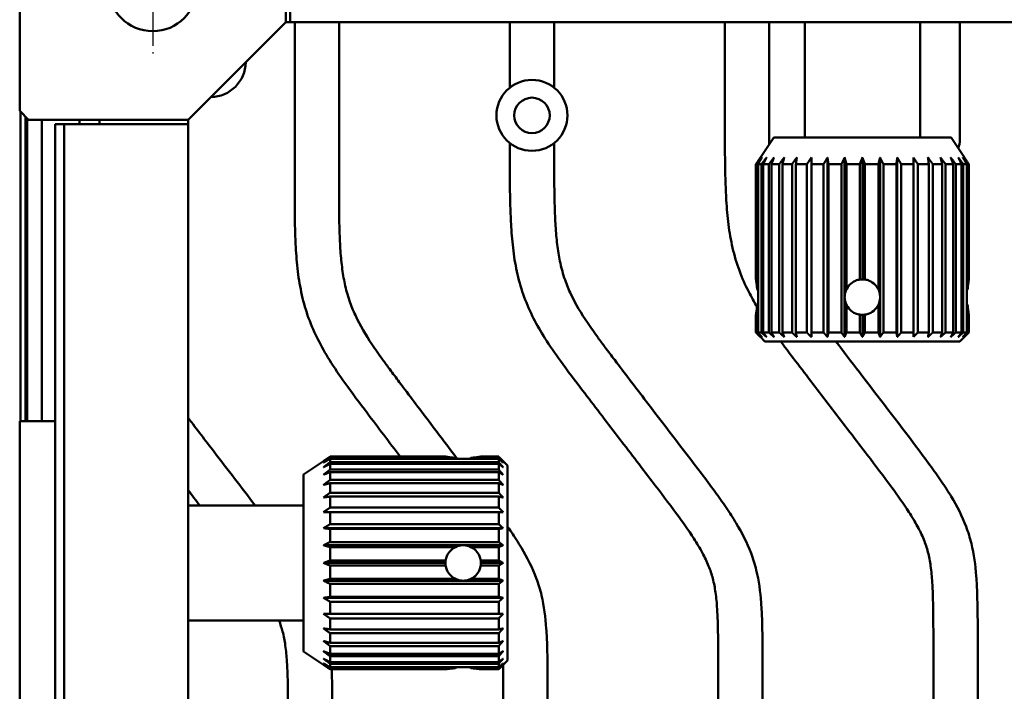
# Model space of a CAD drawing. Header units: millimetres. Extents: x 0 to 2239, y -60 to 841.
# Tile 24 of 165: x 145 to 256, y 595 to 671. Entities that reach past the tile are written whole.
import ezdxf

# ---------------------------------------------------------------- set-up
doc = ezdxf.new("R2010")
doc.units = ezdxf.units.MM
doc.linetypes.add('CHAIN', pattern=[0.3543, 0.2362, -0.0295, 0.0591, -0.0295])
doc.layers.add('Mittelpunktmarkierung (ISO)', color=7, linetype='Continuous', lineweight=25)
doc.layers.add('Sichtbar (ISO)', color=7, linetype='Continuous', lineweight=50)

msp = doc.modelspace()

# ---------------------------------------------------------------- linework, layer by layer
at = {"layer": 'Mittelpunktmarkierung (ISO)', "linetype": 'CHAIN', "ltscale": 23.990969}
msp.add_line((160.287, 681.971), (160.287, 666.971), dxfattribs=at)
at = {"layer": 'Sichtbar (ISO)'}
for p, q in [((145.287, 660.471), (145.287, 688.471)), ((175.287, 670.471), (175.287, 688.471)), ((175.787, 670.471), (175.787, 684.471)), ((175.287, 670.471), (164.287, 659.471)), ((175.787, 670.471), (175.287, 670.471)), ((614.787, 670.471), (175.787, 670.471)), ((176.287, 670.471), (176.287, 652.239)), ((181.287, 652.239), (181.287, 670.471)), ((200.537, 670.471), (200.537, 663.093)), ((205.537, 663.093), (205.537, 670.471)), ((224.787, 670.471), (224.787, 657.415)), ((229.787, 657.415), (229.787, 670.471)), ((233.787, 657.471), (233.787, 670.471)), ((246.787, 657.471), (246.787, 670.471)), ((251.287, 657.239), (251.287, 670.471)), ((146.287, 659.471), (145.287, 660.471)), ((145.362, 625.471), (145.362, 660.396)), ((145.934, 659.823), (145.934, 625.471)), ((146.119, 659.639), (146.119, 625.471)), ((146.287, 659.471), (164.287, 659.471)), ((147.787, 625.471), (147.787, 659.471)), ((152.037, 659.471), (152.037, 658.971)), ((154.287, 658.971), (154.287, 659.471)), ((164.287, 659.471), (164.287, 658.971)), ((149.287, 658.971), (149.287, 469.971)), ((150.287, 658.971), (149.287, 658.971)), ((150.287, 658.971), (150.287, 469.971)), ((150.287, 658.971), (164.287, 658.971)), ((164.287, 469.971), (164.287, 658.971)), ((230.287, 657.471), (228.787, 655.22)), ((230.287, 657.471), (250.287, 657.471)), ((250.287, 657.471), (251.787, 655.22)), ((200.537, 656.848), (200.537, 654.427)), ((205.537, 654.427), (205.537, 656.848)), ((228.787, 655.221), (228.787, 655.22)), ((236.354, 634.971), (236.354, 655.221)), ((238.29, 639.581), (238.29, 655.221)), ((240.287, 641.471), (240.287, 655.221)), ((242.284, 639.581), (242.284, 655.221)), ((244.22, 634.971), (244.22, 655.221)), ((228.291, 654.471), (228.423, 654.471)), ((228.291, 654.471), (228.291, 641.45)), ((228.423, 640.341), (228.423, 654.471)), ((228.523, 654.471), (228.916, 654.471)), ((228.523, 654.471), (228.523, 635.471)), ((228.916, 635.471), (228.916, 654.471)), ((229.112, 654.471), (229.754, 654.471)), ((229.112, 654.471), (229.112, 635.471)), ((229.754, 635.471), (229.754, 654.471)), ((230.041, 654.471), (230.913, 654.471)), ((230.041, 654.471), (230.041, 635.471)), ((230.913, 635.471), (230.913, 654.471)), ((231.281, 654.471), (232.356, 654.471)), ((231.281, 654.471), (231.281, 635.471)), ((232.356, 635.471), (232.356, 654.471)), ((232.795, 654.471), (234.04, 654.471)), ((232.795, 654.471), (232.795, 635.471)), ((234.04, 635.471), (234.04, 654.471)), ((234.537, 654.471), (235.915, 654.471)), ((234.537, 654.471), (234.537, 635.471)), ((235.915, 635.471), (235.915, 654.471)), ((236.453, 654.471), (237.922, 654.471)), ((236.453, 654.471), (236.453, 635.471)), ((237.922, 635.471), (237.922, 654.471)), ((238.486, 654.471), (240, 654.471)), ((238.486, 654.471), (238.486, 640.341)), ((240, 641.45), (240, 654.471)), ((240.574, 654.471), (242.088, 654.471)), ((240.574, 654.471), (240.574, 641.45)), ((242.088, 640.341), (242.088, 654.471)), ((242.653, 654.471), (244.121, 654.471)), ((242.653, 654.471), (242.653, 635.471)), ((244.121, 635.471), (244.121, 654.471)), ((244.66, 654.471), (246.037, 654.471)), ((244.66, 654.471), (244.66, 635.471)), ((246.037, 635.471), (246.037, 654.471)), ((246.534, 654.471), (247.779, 654.471)), ((246.534, 654.471), (246.534, 635.471)), ((247.779, 635.471), (247.779, 654.471)), ((248.218, 654.471), (249.293, 654.471)), ((248.218, 654.471), (248.218, 635.471)), ((249.293, 635.471), (249.293, 654.471)), ((249.661, 654.471), (250.533, 654.471)), ((249.661, 654.471), (249.661, 635.471)), ((250.533, 635.471), (250.533, 654.471)), ((250.82, 654.471), (251.462, 654.471)), ((250.82, 654.471), (250.82, 635.471)), ((251.462, 635.471), (251.462, 654.471)), ((251.658, 654.471), (252.052, 654.471)), ((251.658, 654.471), (251.658, 635.471)), ((252.052, 635.471), (252.052, 654.471)), ((252.151, 654.471), (252.284, 654.471)), ((252.151, 654.471), (252.151, 640.341)), ((252.284, 641.45), (252.284, 654.471)), ((238.29, 634.971), (238.29, 639.36)), ((242.284, 634.971), (242.284, 639.36)), ((252.052, 640.261), (252.052, 638.68)), ((228.423, 635.471), (228.423, 638.601)), ((238.486, 638.601), (238.486, 635.471)), ((242.088, 635.471), (242.088, 638.601)), ((252.151, 638.601), (252.151, 635.471)), ((228.291, 637.491), (228.291, 635.471)), ((240, 635.471), (240, 637.491)), ((240.287, 634.971), (240.287, 637.471)), ((240.574, 637.491), (240.574, 635.471)), ((252.284, 635.471), (252.284, 637.491)), ((228.423, 635.471), (228.291, 635.471)), ((228.916, 635.471), (228.523, 635.471)), ((229.287, 634.471), (228.787, 634.971)), ((229.754, 635.471), (229.112, 635.471)), ((230.913, 635.471), (230.041, 635.471)), ((232.356, 635.471), (231.281, 635.471)), ((234.04, 635.471), (232.795, 635.471)), ((235.915, 635.471), (234.537, 635.471)), ((237.922, 635.471), (236.453, 635.471)), ((240, 635.471), (238.486, 635.471)), ((242.088, 635.471), (240.574, 635.471)), ((244.121, 635.471), (242.653, 635.471)), ((246.037, 635.471), (244.66, 635.471)), ((247.779, 635.471), (246.534, 635.471)), ((249.293, 635.471), (248.218, 635.471)), ((250.533, 635.471), (249.661, 635.471)), ((251.462, 635.471), (250.82, 635.471)), ((251.287, 634.471), (251.787, 634.971)), ((252.052, 635.471), (251.658, 635.471)), ((252.284, 635.471), (252.151, 635.471)), ((251.287, 634.471), (229.287, 634.471)), ((145.287, 625.471), (149.287, 625.471)), ((145.287, 621.471), (145.287, 625.471)), ((145.287, 597.471), (145.287, 621.471)), ((177.287, 619.471), (179.537, 620.971)), ((193.308, 621.467), (180.287, 621.467)), ((180.287, 621.335), (180.287, 621.467)), ((180.287, 621.335), (194.417, 621.335)), ((199.287, 621.235), (180.287, 621.235)), ((180.287, 620.842), (180.287, 621.235)), ((180.287, 620.842), (199.287, 620.842)), ((180.287, 620.003), (180.287, 620.646)), ((199.287, 620.646), (180.287, 620.646)), ((194.496, 621.235), (196.078, 621.235)), ((196.157, 621.335), (199.287, 621.335)), ((199.287, 621.467), (197.266, 621.467)), ((199.287, 621.467), (199.287, 621.335)), ((199.287, 621.235), (199.287, 620.842)), ((199.287, 620.646), (199.287, 620.003)), ((200.287, 620.471), (199.787, 620.971)), ((177.287, 599.471), (177.287, 619.471)), ((180.287, 620.003), (199.287, 620.003)), ((180.287, 618.845), (180.287, 619.717)), ((199.287, 619.717), (180.287, 619.717)), ((199.287, 619.717), (199.287, 618.845)), ((200.287, 620.471), (200.287, 598.471)), ((180.287, 618.845), (199.287, 618.845)), ((180.287, 617.401), (180.287, 618.476)), ((199.287, 618.476), (180.287, 618.476)), ((199.287, 618.476), (199.287, 617.401)), ((180.287, 617.401), (199.287, 617.401)), ((180.287, 615.717), (180.287, 616.962)), ((199.287, 616.962), (180.287, 616.962)), ((199.287, 616.962), (199.287, 615.717)), ((177.287, 615.971), (164.287, 615.971)), ((180.287, 615.717), (199.287, 615.717)), ((180.287, 613.843), (180.287, 615.221)), ((199.287, 615.221), (180.287, 615.221)), ((199.287, 615.221), (199.287, 613.843)), ((180.287, 613.843), (199.287, 613.843)), ((199.787, 613.404), (179.537, 613.404)), ((180.287, 611.836), (180.287, 613.304)), ((199.287, 613.304), (180.287, 613.304)), ((199.287, 613.304), (199.287, 611.836)), ((180.287, 611.836), (199.287, 611.836)), ((195.177, 611.468), (179.537, 611.468)), ((180.287, 609.757), (180.287, 611.271)), ((194.417, 611.271), (180.287, 611.271)), ((199.787, 611.468), (195.397, 611.468)), ((199.287, 611.271), (196.157, 611.271)), ((199.287, 611.271), (199.287, 609.757)), ((193.287, 609.471), (179.537, 609.471)), ((180.287, 609.757), (193.308, 609.757)), ((197.266, 609.757), (199.287, 609.757)), ((199.787, 609.471), (197.287, 609.471)), ((180.287, 607.67), (180.287, 609.184)), ((193.308, 609.184), (180.287, 609.184)), ((199.287, 609.184), (197.266, 609.184)), ((199.287, 609.184), (199.287, 607.67)), ((195.177, 607.474), (179.537, 607.474)), ((180.287, 607.67), (194.417, 607.67)), ((199.787, 607.474), (195.397, 607.474)), ((196.157, 607.67), (199.287, 607.67)), ((180.287, 605.637), (180.287, 607.105)), ((199.287, 607.105), (180.287, 607.105)), ((199.287, 607.105), (199.287, 605.637)), ((199.787, 605.537), (179.537, 605.537)), ((180.287, 605.637), (199.287, 605.637)), ((180.287, 603.721), (180.287, 605.098)), ((199.287, 605.098), (180.287, 605.098)), ((199.287, 605.098), (199.287, 603.721)), ((177.287, 602.971), (164.287, 602.971)), ((180.287, 603.721), (199.287, 603.721)), ((180.287, 601.979), (180.287, 603.224)), ((199.287, 603.224), (180.287, 603.224)), ((199.287, 603.224), (199.287, 601.979)), ((180.287, 601.979), (199.287, 601.979)), ((248.287, 601.984), (248.287, 528.158)), ((253.287, 528.158), (253.287, 601.984)), ((180.287, 600.465), (180.287, 601.54)), ((199.287, 601.54), (180.287, 601.54)), ((199.287, 601.54), (199.287, 600.465)), ((177.287, 599.471), (179.537, 597.971)), ((180.287, 600.465), (199.287, 600.465)), ((180.287, 599.225), (180.287, 600.096)), ((199.287, 600.096), (180.287, 600.096)), ((199.287, 600.096), (199.287, 599.225)), ((180.287, 599.225), (199.287, 599.225)), ((180.287, 598.296), (180.287, 598.938)), ((199.287, 598.938), (180.287, 598.938)), ((180.287, 598.296), (199.287, 598.296)), ((199.287, 598.938), (199.287, 598.296)), ((200.287, 598.471), (199.787, 597.971)), ((224.037, 598.996), (224.037, 531.146)), ((229.037, 531.146), (229.037, 598.996)), ((145.287, 593.471), (145.287, 597.471)), ((179.537, 597.971), (179.537, 597.971)), ((180.287, 597.706), (180.287, 598.099)), ((199.287, 598.099), (180.287, 598.099)), ((180.287, 597.706), (199.287, 597.706)), ((180.287, 597.474), (180.287, 597.606)), ((194.417, 597.606), (180.287, 597.606)), ((180.287, 597.474), (193.308, 597.474)), ((199.287, 597.606), (196.157, 597.606)), ((197.266, 597.474), (199.287, 597.474)), ((199.287, 598.099), (199.287, 597.706)), ((199.287, 597.606), (199.287, 597.474)), ((199.787, 596.008), (199.787, 534.134)), ((204.787, 534.134), (204.787, 596.008))]:
    msp.add_line(p, q, dxfattribs=at)
for centre, radius in [((160.287, 674.471), 5), ((203.037, 659.971), 4), ((203.037, 659.971), 2)]:
    msp.add_circle(centre, radius, dxfattribs=at)
for centre, radius, start, end in [((166.777, 666.031), 4, 271.01166, 358.98834), ((248.787, 657.239), 2.5, 337.09776, 0)]:
    msp.add_arc(centre, radius, start, end, dxfattribs=at)
for centre, major_axis, ratio, start_param, end_param in [((240.287, 639.471), (-2, 0), 0.9999945, 4.712389, 4.8562333), ((240.287, 639.471), (0, 2), 0.9999945, 6.139341, 6.2831853), ((223.475, 639.471), (5.495, 0), 0.3639707, 0.4064238, 0.4500607), ((223.475, 639.471), (-5.495, 0), 0.3639698, 3.5480218, 3.5916534), ((240.287, 639.471), (-2, 0), 0.9999962, 6.2279881, 6.3383825), ((240.287, 639.471), (0, 2), 0.9999913, 1.1207356, 1.5155991), ((240.287, 639.471), (0, 2), 0.9999913, 1.6259935, 2.0208571), ((240.287, 639.471), (-2, 0), 0.9999913, 3.1967898, 3.5916534), ((240.287, 639.471), (-2, 0), 0.9999913, 2.6915319, 3.0863955), ((240.287, 639.471), (0, 2), 0.9999962, 4.6571918, 4.7675862), ((257.099, 639.471), (5.495, 0), 0.3639707, 2.6915367, 2.7351757), ((257.099, 639.471), (-5.495, 0), 0.3639698, 5.8331246, 5.876763), ((223.475, 639.471), (5.495, 0), 0.3639707, 5.8331246, 5.8767615), ((257.099, 639.471), (-5.495, 0), 0.3639698, 0.4064223, 0.4500607), ((257.099, 639.471), (5.495, 0), 0.3639707, 3.5480096, 3.5916502), ((240.287, 639.471), (-2, 0), 0.9999945, 1.426952, 1.5707963), ((240.287, 639.471), (0, 2), 0.9999945, 3.1415927, 3.285437), ((195.287, 626.282), (0, 5.495), 0.3639707, 2.6915367, 2.7351757), ((195.287, 626.282), (0, -5.495), 0.3639698, 5.8331246, 5.876763), ((195.287, 626.282), (0, -5.495), 0.3639698, 0.4064223, 0.4500607), ((195.287, 626.282), (0, 5.495), 0.3639707, 3.5480096, 3.5916502), ((195.287, 609.471), (0, -2), 0.9999913, 3.1967898, 3.5916534), ((195.287, 609.471), (-2, 0), 0.9999962, 4.6571918, 4.7675862), ((195.287, 609.471), (0, -2), 0.9999913, 2.6915319, 3.0863955), ((195.287, 609.471), (-2, 0), 0.9999945, 6.139341, 6.2831853), ((195.287, 609.471), (0, -2), 0.9999945, 4.712389, 4.8562333), ((195.287, 609.471), (-2, 0), 0.9999945, 3.1415927, 3.285437), ((195.287, 609.471), (0, -2), 0.9999945, 1.426952, 1.5707963), ((195.287, 609.471), (-2, 0), 0.9999913, 1.1207356, 1.5155991), ((195.287, 609.471), (0, -2), 0.9999962, 6.2279881, 6.3383825), ((195.287, 609.471), (-2, 0), 0.9999913, 1.6259935, 2.0208571), ((195.287, 592.659), (0, 5.495), 0.3639707, 0.4064238, 0.4500607), ((195.287, 592.659), (0, -5.495), 0.3639698, 3.5480218, 3.5916534), ((195.287, 592.659), (0, 5.495), 0.3639707, 5.8331246, 5.8767615)]:
    msp.add_ellipse(centre, major_axis=major_axis, ratio=ratio, start_param=start_param, end_param=end_param, dxfattribs=at)
for points, knots in [([(228.406, 638.388), (228.077, 638.934), (227.338, 640.254), (226.358, 642.453), (225.605, 645.012), (225.153, 647.678), (224.934, 650.264), (224.809, 653.516), (224.787, 655.859), (224.787, 657.415)], [0.68406633, 0.68406633, 0.68406633, 0.68406633, 0.71475576, 0.75686986, 0.79990096, 0.84305468, 0.88707708, 0.92495401, 1, 1, 1, 1]), ([(224.037, 598.996), (224.031, 599.887), (224.023, 601.189), (223.983, 602.96), (223.916, 604.455), (223.769, 606.066), (223.466, 607.686), (222.971, 609.181), (222.237, 610.69), (221.05, 612.655), (219.131, 615.334), (216.216, 619.165), (212.661, 623.808), (209.203, 628.331), (206.437, 631.975), (204.561, 634.669), (203.177, 637.066), (202.108, 639.465), (201.355, 642.024), (200.903, 644.69), (200.684, 647.276), (200.559, 650.528), (200.537, 652.87), (200.537, 654.427)], [0, 0, 0, 0, 0.0429756, 0.0627808, 0.0854317, 0.1151469, 0.1407264, 0.1647683, 0.190854, 0.2214431, 0.275248, 0.3494912, 0.4532903, 0.556737, 0.6236731, 0.6735552, 0.7147558, 0.7568699, 0.799901, 0.8430547, 0.8870771, 0.924954, 1, 1, 1, 1]), ([(205.537, 654.427), (205.545, 653.165), (205.557, 651.122), (205.638, 648.365), (205.781, 646.21), (206.031, 644.229), (206.372, 642.641), (206.829, 641.17), (207.654, 639.171), (208.963, 637.014), (210.34, 635.076), (211.375, 633.679), (213.108, 631.388), (216.727, 626.646), (220.518, 621.718), (223.598, 617.622), (224.919, 615.764), (226.386, 613.504), (227.598, 611.167), (228.534, 608.127), (228.87, 605.551), (229.018, 602.315), (229.037, 600.315), (229.037, 598.996)], [0, 0, 0, 0, 0.0608257, 0.0985275, 0.1329671, 0.1649618, 0.1947283, 0.2111858, 0.2391865, 0.2987194, 0.3323121, 0.3537806, 0.3823973, 0.4706436, 0.6409893, 0.6818033, 0.7173771, 0.750735, 0.8116004, 0.8437163, 0.9035957, 0.9364005, 1, 1, 1, 1]), ([(188.186, 621.467), (186.944, 623.108), (184.853, 625.872), (182.142, 629.481), (180.258, 632.218), (178.87, 634.652), (177.799, 637.086), (177.05, 639.68), (176.607, 642.381), (176.399, 644.999), (176.287, 648.293), (176.287, 650.663), (176.287, 652.239)], [0.45883525, 0.45883525, 0.45883525, 0.45883525, 0.55673706, 0.62367314, 0.6735552, 0.71475577, 0.75686988, 0.79990097, 0.8430547, 0.8870771, 0.92495402, 1, 1, 1, 1]), ([(181.287, 652.239), (181.289, 650.962), (181.291, 648.893), (181.358, 646.103), (181.492, 643.92), (181.734, 641.914), (182.071, 640.304), (182.526, 638.813), (183.351, 636.785), (184.664, 634.596), (186.048, 632.626), (187.089, 631.207), (188.831, 628.879), (191.371, 625.515), (193.556, 622.637), (194.617, 621.235)], [0, 0, 0, 0, 0.06082574, 0.09852746, 0.13296707, 0.16496184, 0.19472835, 0.21118575, 0.2391865, 0.29871939, 0.33231212, 0.35378058, 0.38239728, 0.47064356, 0.55427713, 0.55427713, 0.55427713, 0.55427713]), ([(228.291, 641.45), (228.295, 641.426), (228.302, 641.382), (228.327, 641.216), (228.35, 641.062), (228.389, 640.733), (228.408, 640.546), (228.423, 640.341)], [0.33012936, 0.33012936, 0.33012936, 0.33012936, 0.37744358, 0.37744358, 0.45293149, 0.45293149, 0.51765703, 0.51765703, 0.51765703, 0.51765703]), ([(228.423, 640.341), (228.408, 640.546), (228.389, 640.733), (228.35, 641.062), (228.327, 641.216), (228.302, 641.382), (228.295, 641.426), (228.291, 641.45)], [0.08627056, 0.08627056, 0.08627056, 0.08627056, 0.15097985, 0.15097985, 0.22646776, 0.22646776, 0.27378196, 0.27378196, 0.27378196, 0.27378196]), ([(238.287, 639.471), (238.287, 639.723), (238.338, 639.991), (238.542, 640.484), (238.696, 640.708), (239.05, 641.062), (239.274, 641.216), (239.675, 641.382), (239.838, 641.426), (240, 641.449)], [-0.60547484, -0.60547484, -0.60547484, -0.60547484, -0.52978519, -0.52978519, -0.45409555, -0.45409555, -0.37841648, -0.37841648, -0.33092844, -0.33092844, -0.33092844, -0.33092844]), ([(238.486, 640.341), (238.586, 640.546), (238.721, 640.733), (239.05, 641.062), (239.275, 641.216), (239.675, 641.382), (239.838, 641.426), (240, 641.45)], [0.69016564, 0.69016564, 0.69016564, 0.69016564, 0.75489119, 0.75489119, 0.8303791, 0.8303791, 0.8776933, 0.8776933, 0.8776933, 0.8776933]), ([(240.574, 641.45), (240.736, 641.426), (240.899, 641.382), (241.299, 641.216), (241.524, 641.062), (241.853, 640.733), (241.988, 640.546), (242.088, 640.341)], [0.9340407, 0.9340407, 0.9340407, 0.9340407, 0.98135491, 0.98135491, 1.05684282, 1.05684282, 1.12156837, 1.12156837, 1.12156837, 1.12156837]), ([(252.284, 641.45), (252.28, 641.426), (252.272, 641.382), (252.247, 641.216), (252.225, 641.062), (252.185, 640.733), (252.166, 640.546), (252.151, 640.341)], [0.9340407, 0.9340407, 0.9340407, 0.9340407, 0.98135491, 0.98135491, 1.05684282, 1.05684282, 1.12156837, 1.12156837, 1.12156837, 1.12156837]), ([(252.151, 640.341), (252.166, 640.546), (252.185, 640.733), (252.225, 641.062), (252.247, 641.216), (252.272, 641.382), (252.28, 641.426), (252.284, 641.45)], [0.69016564, 0.69016564, 0.69016564, 0.69016564, 0.75489119, 0.75489119, 0.8303791, 0.8303791, 0.8776933, 0.8776933, 0.8776933, 0.8776933]), ([(240, 637.492), (239.838, 637.515), (239.675, 637.559), (239.274, 637.726), (239.05, 637.879), (238.696, 638.233), (238.542, 638.458), (238.338, 638.95), (238.287, 639.218), (238.287, 639.471)], [0.33092843, 0.33092843, 0.33092843, 0.33092843, 0.37841648, 0.37841648, 0.45409555, 0.45409555, 0.52978519, 0.52978519, 0.60547484, 0.60547484, 0.60547484, 0.60547484]), ([(228.423, 638.601), (228.408, 638.395), (228.389, 638.208), (228.35, 637.879), (228.327, 637.725), (228.302, 637.559), (228.295, 637.515), (228.291, 637.491)], [0.69016564, 0.69016564, 0.69016564, 0.69016564, 0.75489119, 0.75489119, 0.8303791, 0.8303791, 0.8776933, 0.8776933, 0.8776933, 0.8776933]), ([(228.291, 637.491), (228.295, 637.515), (228.302, 637.559), (228.327, 637.725), (228.35, 637.879), (228.389, 638.208), (228.408, 638.395), (228.423, 638.6)], [0.9340407, 0.9340407, 0.9340407, 0.9340407, 0.98135491, 0.98135491, 1.05684282, 1.05684282, 1.12155213, 1.12155213, 1.12155213, 1.12155213]), ([(240, 637.491), (239.838, 637.515), (239.675, 637.559), (239.275, 637.725), (239.05, 637.879), (238.721, 638.208), (238.586, 638.395), (238.486, 638.601)], [0.33012937, 0.33012937, 0.33012937, 0.33012937, 0.37744358, 0.37744358, 0.45293149, 0.45293149, 0.51765703, 0.51765703, 0.51765703, 0.51765703]), ([(242.088, 638.601), (241.988, 638.395), (241.853, 638.208), (241.524, 637.879), (241.299, 637.725), (240.899, 637.559), (240.736, 637.515), (240.574, 637.491)], [0.0862543, 0.0862543, 0.0862543, 0.0862543, 0.15097985, 0.15097985, 0.22646776, 0.22646776, 0.27378197, 0.27378197, 0.27378197, 0.27378197]), ([(252.284, 637.491), (252.28, 637.515), (252.272, 637.559), (252.247, 637.725), (252.225, 637.879), (252.185, 638.208), (252.166, 638.395), (252.151, 638.601)], [0.33012936, 0.33012936, 0.33012936, 0.33012936, 0.37744358, 0.37744358, 0.45293149, 0.45293149, 0.51765703, 0.51765703, 0.51765703, 0.51765703]), ([(252.151, 638.601), (252.166, 638.395), (252.185, 638.208), (252.225, 637.879), (252.247, 637.725), (252.272, 637.559), (252.28, 637.515), (252.284, 637.491)], [0.0862543, 0.0862543, 0.0862543, 0.0862543, 0.15097985, 0.15097985, 0.22646776, 0.22646776, 0.27378196, 0.27378196, 0.27378196, 0.27378196]), ([(248.287, 601.984), (248.281, 602.875), (248.273, 604.177), (248.233, 605.948), (248.166, 607.443), (248.019, 609.054), (247.716, 610.674), (247.221, 612.169), (246.487, 613.678), (245.3, 615.643), (243.381, 618.322), (240.466, 622.153), (236.911, 626.796), (233.652, 631.059), (231.709, 633.616), (231.079, 634.471)], [0, 0, 0, 0, 0.04297559, 0.06278076, 0.0854317, 0.11514694, 0.14072638, 0.16476834, 0.190854, 0.22144305, 0.27524796, 0.3494912, 0.45329026, 0.55673705, 0.60789692, 0.60789692, 0.60789692, 0.60789692]), ([(237.29, 634.471), (238.172, 633.309), (241.205, 629.338), (244.768, 624.706), (247.848, 620.61), (249.169, 618.752), (250.636, 616.492), (251.848, 614.155), (252.784, 611.115), (253.12, 608.539), (253.268, 605.303), (253.287, 603.303), (253.287, 601.984)], [0.40040188, 0.40040188, 0.40040188, 0.40040188, 0.47064356, 0.64098929, 0.68180329, 0.71737714, 0.75073498, 0.81160036, 0.84371626, 0.90359571, 0.93640046, 1, 1, 1, 1]), ([(164.287, 625.839), (165.253, 624.566), (166.223, 623.296), (167.194, 622.027), (168.739, 620.008), (170.288, 617.993), (171.828, 615.971)], [0.25679746, 0.25679746, 0.25679746, 0.25679746, 0.35225133, 0.35225133, 0.35225133, 0.50409907, 0.50409907, 0.50409907, 0.50409907]), ([(193.308, 621.467), (193.332, 621.463), (193.376, 621.456), (193.542, 621.43), (193.696, 621.408), (194.025, 621.369), (194.212, 621.35), (194.417, 621.335)], [0.9340407, 0.9340407, 0.9340407, 0.9340407, 0.98135491, 0.98135491, 1.05684282, 1.05684282, 1.12156837, 1.12156837, 1.12156837, 1.12156837]), ([(194.417, 621.335), (194.212, 621.35), (194.025, 621.369), (193.696, 621.408), (193.542, 621.43), (193.376, 621.456), (193.332, 621.463), (193.308, 621.467)], [0.69016564, 0.69016564, 0.69016564, 0.69016564, 0.75489119, 0.75489119, 0.8303791, 0.8303791, 0.8776933, 0.8776933, 0.8776933, 0.8776933]), ([(197.266, 621.467), (197.242, 621.463), (197.199, 621.456), (197.032, 621.43), (196.879, 621.408), (196.549, 621.369), (196.363, 621.35), (196.157, 621.335)], [0.33012936, 0.33012936, 0.33012936, 0.33012936, 0.37744358, 0.37744358, 0.45293149, 0.45293149, 0.51765703, 0.51765703, 0.51765703, 0.51765703]), ([(196.157, 621.335), (196.363, 621.35), (196.549, 621.369), (196.879, 621.408), (197.032, 621.43), (197.199, 621.456), (197.242, 621.463), (197.266, 621.467)], [0.0862543, 0.0862543, 0.0862543, 0.0862543, 0.15097985, 0.15097985, 0.22646776, 0.22646776, 0.27378196, 0.27378196, 0.27378196, 0.27378196]), ([(200.287, 613.589), (200.432, 613.379), (200.971, 612.588), (202.179, 610.707), (203.393, 608.335), (204.326, 605.253), (204.651, 602.644), (204.787, 599.367), (204.787, 597.343), (204.787, 596.008)], [0.7052253, 0.7052253, 0.7052253, 0.7052253, 0.71737714, 0.75073498, 0.81160036, 0.84371626, 0.90359571, 0.93640046, 1, 1, 1, 1]), ([(193.308, 609.757), (193.332, 609.919), (193.376, 610.082), (193.542, 610.483), (193.696, 610.707), (194.025, 611.037), (194.212, 611.172), (194.417, 611.271)], [0.9340407, 0.9340407, 0.9340407, 0.9340407, 0.98135491, 0.98135491, 1.05684282, 1.05684282, 1.12156837, 1.12156837, 1.12156837, 1.12156837]), ([(196.157, 611.271), (196.363, 611.172), (196.549, 611.037), (196.879, 610.707), (197.032, 610.483), (197.199, 610.082), (197.242, 609.919), (197.266, 609.757)], [0.0862543, 0.0862543, 0.0862543, 0.0862543, 0.15097985, 0.15097985, 0.22646776, 0.22646776, 0.27378197, 0.27378197, 0.27378197, 0.27378197]), ([(195.287, 607.471), (195.035, 607.471), (194.766, 607.521), (194.274, 607.726), (194.05, 607.879), (193.696, 608.233), (193.542, 608.457), (193.376, 608.858), (193.332, 609.021), (193.308, 609.184)], [-0.60547484, -0.60547484, -0.60547484, -0.60547484, -0.52978519, -0.52978519, -0.45409555, -0.45409555, -0.37841648, -0.37841648, -0.33092844, -0.33092844, -0.33092844, -0.33092844]), ([(194.417, 607.67), (194.212, 607.77), (194.025, 607.904), (193.696, 608.234), (193.542, 608.458), (193.376, 608.859), (193.332, 609.022), (193.308, 609.184)], [0.69016564, 0.69016564, 0.69016564, 0.69016564, 0.75489119, 0.75489119, 0.8303791, 0.8303791, 0.8776933, 0.8776933, 0.8776933, 0.8776933]), ([(197.266, 609.184), (197.242, 609.021), (197.198, 608.858), (197.032, 608.457), (196.878, 608.233), (196.524, 607.879), (196.3, 607.726), (195.808, 607.521), (195.539, 607.471), (195.287, 607.471)], [0.33092843, 0.33092843, 0.33092843, 0.33092843, 0.37841648, 0.37841648, 0.45409555, 0.45409555, 0.52978519, 0.52978519, 0.60547484, 0.60547484, 0.60547484, 0.60547484]), ([(197.266, 609.184), (197.242, 609.022), (197.199, 608.859), (197.032, 608.458), (196.879, 608.234), (196.549, 607.904), (196.363, 607.77), (196.157, 607.67)], [0.33012937, 0.33012937, 0.33012937, 0.33012937, 0.37744358, 0.37744358, 0.45293149, 0.45293149, 0.51765703, 0.51765703, 0.51765703, 0.51765703]), ([(175.534, 593.471), (175.529, 594.211), (175.523, 594.952), (175.51, 595.693), (175.503, 596.104), (175.494, 596.514), (175.48, 596.925), (175.465, 597.394), (175.444, 597.864), (175.413, 598.332), (175.374, 598.947), (175.317, 599.562), (175.23, 600.172), (175.156, 600.697), (175.058, 601.219), (174.924, 601.733), (174.815, 602.152), (174.682, 602.566), (174.526, 602.971)], [0, 0, 0, 0, 0.03598512, 0.03598512, 0.03598512, 0.05593495, 0.05593495, 0.05593495, 0.07875134, 0.07875134, 0.07875134, 0.10868364, 0.10868364, 0.10868364, 0.13444992, 0.13444992, 0.13444992, 0.15550246, 0.15550246, 0.15550246, 0.15550246]), ([(180.462, 597.474), (180.469, 597.308), (180.475, 597.142), (180.481, 596.976), (180.52, 595.808), (180.534, 594.639), (180.537, 593.471)], [0.920148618, 0.920148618, 0.920148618, 0.920148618, 0.930091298, 0.930091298, 0.930091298, 1, 1, 1, 1]), ([(193.308, 597.474), (193.332, 597.478), (193.376, 597.485), (193.542, 597.511), (193.696, 597.533), (194.025, 597.572), (194.212, 597.591), (194.417, 597.606)], [0.33012936, 0.33012936, 0.33012936, 0.33012936, 0.37744358, 0.37744358, 0.45293149, 0.45293149, 0.51765703, 0.51765703, 0.51765703, 0.51765703]), ([(194.417, 597.606), (194.212, 597.591), (194.025, 597.572), (193.696, 597.533), (193.542, 597.511), (193.376, 597.485), (193.332, 597.478), (193.308, 597.474)], [0.08627056, 0.08627056, 0.08627056, 0.08627056, 0.15097985, 0.15097985, 0.22646776, 0.22646776, 0.27378196, 0.27378196, 0.27378196, 0.27378196]), ([(197.266, 597.474), (197.242, 597.478), (197.199, 597.485), (197.032, 597.511), (196.879, 597.533), (196.549, 597.572), (196.363, 597.591), (196.157, 597.606)], [0.9340407, 0.9340407, 0.9340407, 0.9340407, 0.98135491, 0.98135491, 1.05684282, 1.05684282, 1.12155213, 1.12155213, 1.12155213, 1.12155213]), ([(196.157, 597.606), (196.363, 597.591), (196.549, 597.572), (196.879, 597.533), (197.032, 597.511), (197.199, 597.485), (197.242, 597.478), (197.266, 597.474)], [0.69016564, 0.69016564, 0.69016564, 0.69016564, 0.75489119, 0.75489119, 0.8303791, 0.8303791, 0.8776933, 0.8776933, 0.8776933, 0.8776933])]:
    msp.add_open_spline(points, degree=3, knots=knots, dxfattribs=at)
for points in [[(229.787, 657.415), (229.789, 657.186), (229.79, 656.956), (229.792, 656.727)], [(165.586, 615.971), (165.153, 616.537), (164.72, 617.103), (164.287, 617.668)], [(199.787, 596.008), (199.786, 596.66), (199.785, 597.312), (199.781, 597.964)]]:
    msp.add_open_spline(points, degree=3, dxfattribs=at)
for points, weights in [([(228.291, 654.471), (228.544, 654.856), (228.787, 655.22)], [1.04722962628, 1.04519407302, 1.04254159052]), ([(228.962, 655.221), (228.698, 654.856), (228.423, 654.471)], [1.04628301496, 1.04931796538, 1.05173519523]), ([(228.523, 654.471), (228.747, 654.856), (228.962, 655.221)], [1.06179072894, 1.05851459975, 1.05462033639]), ([(229.481, 655.221), (229.204, 654.856), (228.916, 654.471)], [1.05462033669, 1.05851460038, 1.06179072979]), ([(229.112, 654.471), (229.3, 654.856), (229.481, 655.221)], [1.0617907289, 1.05851459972, 1.05462033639]), ([(230.328, 655.221), (230.047, 654.856), (229.754, 654.471)], [1.05462033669, 1.05851460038, 1.06179072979]), ([(230.041, 654.471), (230.187, 654.856), (230.328, 655.221)], [1.0617907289, 1.05851459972, 1.05462033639]), ([(231.478, 655.221), (231.201, 654.856), (230.913, 654.471)], [1.05462033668, 1.05851460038, 1.06179072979]), ([(231.281, 654.471), (231.382, 654.856), (231.478, 655.221)], [1.0617907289, 1.05851459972, 1.05462033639]), ([(232.895, 655.221), (232.631, 654.856), (232.356, 654.471)], [1.05462033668, 1.05851460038, 1.06179072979]), ([(232.795, 654.471), (232.846, 654.856), (232.895, 655.221)], [1.0617907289, 1.05851459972, 1.05462033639]), ([(234.537, 655.221), (234.294, 654.856), (234.04, 654.471)], [1.05462033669, 1.05851460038, 1.06179072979]), ([(234.537, 654.471), (234.537, 654.856), (234.537, 655.221)], [1.0617907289, 1.05851459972, 1.05462033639]), ([(236.354, 655.221), (236.139, 654.856), (235.915, 654.471)], [1.05462033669, 1.05851460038, 1.06179072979]), ([(236.453, 654.471), (236.403, 654.856), (236.354, 655.221)], [1.0617907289, 1.05851459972, 1.05462033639]), ([(238.29, 655.221), (238.11, 654.856), (237.922, 654.471)], [1.05462033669, 1.05851460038, 1.06179072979]), ([(238.486, 654.471), (238.386, 654.856), (238.29, 655.221)], [1.05173597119, 1.04931867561, 1.04628365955]), ([(240.287, 655.221), (240.147, 654.856), (240, 654.471)], [1.04254090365, 1.04519381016, 1.04722962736]), ([(240.574, 654.471), (240.427, 654.856), (240.287, 655.221)], [1.04722962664, 1.04519380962, 1.04254090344]), ([(242.284, 655.221), (242.188, 654.856), (242.088, 654.471)], [1.04628365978, 1.04931867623, 1.05173597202]), ([(242.653, 654.471), (242.464, 654.856), (242.284, 655.221)], [1.0617907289, 1.05851459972, 1.05462033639]), ([(244.22, 655.221), (244.172, 654.856), (244.121, 654.471)], [1.05462033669, 1.05851460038, 1.06179072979]), ([(244.66, 654.471), (244.435, 654.856), (244.22, 655.221)], [1.0617907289, 1.05851459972, 1.05462033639]), ([(246.037, 655.221), (246.037, 654.856), (246.037, 654.471)], [1.05462033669, 1.05851460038, 1.06179072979]), ([(246.534, 654.471), (246.28, 654.856), (246.037, 655.221)], [1.0617907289, 1.05851459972, 1.05462033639]), ([(247.679, 655.221), (247.728, 654.856), (247.779, 654.471)], [1.05462033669, 1.05851460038, 1.06179072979]), ([(248.218, 654.471), (247.943, 654.856), (247.679, 655.221)], [1.0617907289, 1.05851459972, 1.05462033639]), ([(249.097, 655.221), (249.193, 654.856), (249.293, 654.471)], [1.05462033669, 1.05851460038, 1.06179072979]), ([(249.661, 654.471), (249.373, 654.856), (249.097, 655.221)], [1.0617907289, 1.05851459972, 1.05462033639]), ([(250.246, 655.221), (250.387, 654.856), (250.533, 654.471)], [1.05462033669, 1.05851460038, 1.06179072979]), ([(250.82, 654.471), (250.527, 654.856), (250.246, 655.221)], [1.0617907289, 1.05851459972, 1.05462033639]), ([(251.094, 655.221), (251.274, 654.856), (251.462, 654.471)], [1.05462033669, 1.05851460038, 1.06179072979]), ([(251.658, 654.471), (251.37, 654.856), (251.094, 655.221)], [1.0617907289, 1.05851459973, 1.05462033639]), ([(252.151, 654.471), (251.876, 654.856), (251.612, 655.221)], [1.05173519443, 1.04931796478, 1.04628301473]), ([(251.612, 655.221), (251.827, 654.856), (252.052, 654.471)], [1.05462033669, 1.05851460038, 1.06179072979]), ([(251.787, 655.221), (252.03, 654.856), (252.284, 654.471)], [1.04254089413, 1.04519380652, 1.04722962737]), ([(228.787, 634.971), (228.544, 635.214), (228.291, 635.471)], [1.01237779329, 1.01319210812, 1.01340354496]), ([(228.423, 635.471), (228.698, 635.214), (228.962, 634.971)], [1.02021547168, 1.01922126, 1.01762181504]), ([(228.962, 634.971), (228.747, 635.214), (228.523, 635.471)], [1.04577024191, 1.05170630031, 1.05704636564]), ([(228.787, 634.971), (228.787, 634.971), (228.787, 634.971)], [1.01237779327, 1.01237768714, 1.01237758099]), ([(228.916, 635.471), (229.204, 635.214), (229.481, 634.971)], [1.05704636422, 1.05170629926, 1.04577024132]), ([(229.481, 634.971), (229.3, 635.214), (229.112, 635.471)], [1.04577024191, 1.05170630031, 1.05704636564]), ([(229.754, 635.471), (230.047, 635.214), (230.328, 634.971)], [1.05704636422, 1.05170629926, 1.04577024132]), ([(230.328, 634.971), (230.187, 635.214), (230.041, 635.471)], [1.04577024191, 1.05170630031, 1.05704636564]), ([(230.913, 635.471), (231.201, 635.214), (231.478, 634.971)], [1.05704636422, 1.05170629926, 1.04577024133]), ([(231.478, 634.971), (231.382, 635.214), (231.281, 635.471)], [1.04577024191, 1.05170630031, 1.05704636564]), ([(232.356, 635.471), (232.631, 635.214), (232.895, 634.971)], [1.05704636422, 1.05170629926, 1.04577024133]), ([(232.895, 634.971), (232.846, 635.214), (232.795, 635.471)], [1.04577024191, 1.05170630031, 1.05704636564]), ([(234.04, 635.471), (234.294, 635.214), (234.537, 634.971)], [1.05704636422, 1.05170629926, 1.04577024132]), ([(234.537, 634.971), (234.537, 635.214), (234.537, 635.471)], [1.04577024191, 1.05170630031, 1.05704636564]), ([(235.915, 635.471), (236.139, 635.214), (236.354, 634.971)], [1.05704636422, 1.05170629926, 1.04577024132]), ([(236.354, 634.971), (236.403, 635.214), (236.453, 635.471)], [1.04577024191, 1.05170630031, 1.05704636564]), ([(237.922, 635.471), (238.11, 635.214), (238.29, 634.971)], [1.05704636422, 1.05170629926, 1.04577024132]), ([(238.29, 634.971), (238.386, 635.214), (238.486, 635.471)], [1.01762268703, 1.01922226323, 1.02021660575]), ([(240, 635.471), (240.147, 635.214), (240.287, 634.971)], [1.01340354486, 1.01319208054, 1.0123775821]), ([(240.287, 634.971), (240.427, 635.214), (240.574, 635.471)], [1.01237758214, 1.01319208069, 1.01340354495]), ([(242.088, 635.471), (242.188, 635.214), (242.284, 634.971)], [1.02021660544, 1.01922226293, 1.01762268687]), ([(242.284, 634.971), (242.464, 635.214), (242.653, 635.471)], [1.04577024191, 1.05170630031, 1.05704636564]), ([(244.121, 635.471), (244.172, 635.214), (244.22, 634.971)], [1.05704636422, 1.05170629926, 1.04577024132]), ([(244.22, 634.971), (244.435, 635.214), (244.66, 635.471)], [1.04577024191, 1.05170630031, 1.05704636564]), ([(246.037, 634.971), (246.28, 635.214), (246.534, 635.471)], [1.04577024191, 1.05170630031, 1.05704636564]), ([(246.037, 635.471), (246.037, 635.214), (246.037, 634.971)], [1.05704636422, 1.05170629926, 1.04577024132]), ([(247.679, 634.971), (247.943, 635.214), (248.218, 635.471)], [1.04577024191, 1.05170630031, 1.05704636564]), ([(247.779, 635.471), (247.728, 635.214), (247.679, 634.971)], [1.05704636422, 1.05170629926, 1.04577024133]), ([(249.097, 634.971), (249.373, 635.214), (249.661, 635.471)], [1.04577024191, 1.05170630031, 1.05704636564]), ([(249.293, 635.471), (249.193, 635.214), (249.097, 634.971)], [1.05704636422, 1.05170629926, 1.04577024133]), ([(250.246, 634.971), (250.527, 635.214), (250.82, 635.471)], [1.04577024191, 1.05170630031, 1.05704636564]), ([(250.533, 635.471), (250.387, 635.214), (250.246, 634.971)], [1.05704636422, 1.05170629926, 1.04577024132]), ([(251.094, 634.971), (251.37, 635.214), (251.658, 635.471)], [1.0457702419, 1.05170630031, 1.05704636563]), ([(251.462, 635.471), (251.274, 635.214), (251.094, 634.971)], [1.05704636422, 1.05170629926, 1.04577024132]), ([(252.052, 635.471), (251.827, 635.214), (251.612, 634.971)], [1.05704636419, 1.05170629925, 1.04577024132]), ([(251.612, 634.971), (251.876, 635.214), (252.151, 635.471)], [1.0176218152, 1.0192212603, 1.02021547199]), ([(252.284, 635.471), (252.03, 635.214), (251.787, 634.971)], [1.01340354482, 1.01319208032, 1.01237758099]), ([(179.537, 620.971), (179.902, 621.214), (180.287, 621.467)], [1.04254089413, 1.04519380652, 1.04722962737]), ([(180.287, 621.335), (179.902, 621.06), (179.537, 620.796)], [1.05173519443, 1.04931796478, 1.04628301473]), ([(179.537, 620.796), (179.902, 621.011), (180.287, 621.235)], [1.05462033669, 1.05851460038, 1.06179072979]), ([(180.287, 620.842), (179.902, 620.553), (179.537, 620.277)], [1.0617907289, 1.05851459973, 1.05462033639]), ([(179.537, 620.277), (179.902, 620.457), (180.287, 620.646)], [1.05462033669, 1.05851460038, 1.06179072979]), ([(199.287, 621.467), (199.544, 621.214), (199.787, 620.971)], [1.01340354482, 1.01319208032, 1.01237758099]), ([(199.787, 620.796), (199.544, 621.06), (199.287, 621.335)], [1.0176218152, 1.0192212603, 1.02021547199]), ([(199.287, 621.235), (199.544, 621.011), (199.787, 620.796)], [1.05704636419, 1.05170629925, 1.04577024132]), ([(199.787, 620.277), (199.544, 620.553), (199.287, 620.842)], [1.0457702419, 1.05170630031, 1.05704636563]), ([(199.287, 620.646), (199.544, 620.457), (199.787, 620.277)], [1.05704636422, 1.05170629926, 1.04577024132]), ([(180.287, 620.003), (179.902, 619.71), (179.537, 619.43)], [1.0617907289, 1.05851459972, 1.05462033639]), ([(179.537, 619.43), (179.902, 619.57), (180.287, 619.717)], [1.05462033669, 1.05851460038, 1.06179072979]), ([(199.787, 619.43), (199.544, 619.71), (199.287, 620.003)], [1.04577024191, 1.05170630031, 1.05704636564]), ([(199.287, 619.717), (199.544, 619.57), (199.787, 619.43)], [1.05704636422, 1.05170629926, 1.04577024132]), ([(180.287, 618.845), (179.902, 618.556), (179.537, 618.28)], [1.0617907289, 1.05851459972, 1.05462033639]), ([(179.537, 618.28), (179.902, 618.376), (180.287, 618.476)], [1.05462033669, 1.05851460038, 1.06179072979]), ([(199.787, 618.28), (199.544, 618.556), (199.287, 618.845)], [1.04577024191, 1.05170630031, 1.05704636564]), ([(199.287, 618.476), (199.544, 618.376), (199.787, 618.28)], [1.05704636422, 1.05170629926, 1.04577024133]), ([(180.287, 617.401), (179.902, 617.126), (179.537, 616.863)], [1.0617907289, 1.05851459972, 1.05462033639]), ([(199.787, 616.863), (199.544, 617.126), (199.287, 617.401)], [1.04577024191, 1.05170630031, 1.05704636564]), ([(179.537, 616.863), (179.902, 616.911), (180.287, 616.962)], [1.05462033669, 1.05851460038, 1.06179072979]), ([(199.287, 616.962), (199.544, 616.911), (199.787, 616.863)], [1.05704636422, 1.05170629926, 1.04577024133]), ([(180.287, 615.717), (179.902, 615.464), (179.537, 615.221)], [1.0617907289, 1.05851459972, 1.05462033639]), ([(179.537, 615.221), (179.902, 615.221), (180.287, 615.221)], [1.05462033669, 1.05851460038, 1.06179072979]), ([(199.787, 615.221), (199.544, 615.464), (199.287, 615.717)], [1.04577024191, 1.05170630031, 1.05704636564]), ([(199.287, 615.221), (199.544, 615.221), (199.787, 615.221)], [1.05704636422, 1.05170629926, 1.04577024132]), ([(180.287, 613.843), (179.902, 613.619), (179.537, 613.404)], [1.0617907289, 1.05851459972, 1.05462033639]), ([(199.787, 613.404), (199.544, 613.619), (199.287, 613.843)], [1.04577024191, 1.05170630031, 1.05704636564]), ([(179.537, 613.404), (179.902, 613.355), (180.287, 613.304)], [1.05462033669, 1.05851460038, 1.06179072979]), ([(199.287, 613.304), (199.544, 613.355), (199.787, 613.404)], [1.05704636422, 1.05170629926, 1.04577024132]), ([(180.287, 611.836), (179.902, 611.648), (179.537, 611.468)], [1.0617907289, 1.05851459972, 1.05462033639]), ([(199.787, 611.468), (199.544, 611.648), (199.287, 611.836)], [1.04577024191, 1.05170630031, 1.05704636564]), ([(179.537, 611.468), (179.902, 611.372), (180.287, 611.271)], [1.04628365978, 1.04931867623, 1.05173597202]), ([(199.287, 611.271), (199.544, 611.372), (199.787, 611.468)], [1.02021660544, 1.01922226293, 1.01762268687]), ([(180.287, 609.757), (179.902, 609.611), (179.537, 609.471)], [1.04722962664, 1.04519380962, 1.04254090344]), ([(179.537, 609.471), (179.902, 609.33), (180.287, 609.184)], [1.04254090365, 1.04519381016, 1.04722962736]), ([(199.787, 609.471), (199.544, 609.611), (199.287, 609.757)], [1.01237758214, 1.01319208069, 1.01340354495]), ([(199.287, 609.184), (199.544, 609.33), (199.787, 609.471)], [1.01340354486, 1.01319208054, 1.0123775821]), ([(180.287, 607.67), (179.902, 607.57), (179.537, 607.474)], [1.05173597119, 1.04931867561, 1.04628365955]), ([(179.537, 607.474), (179.902, 607.293), (180.287, 607.105)], [1.05462033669, 1.05851460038, 1.06179072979]), ([(199.787, 607.474), (199.544, 607.57), (199.287, 607.67)], [1.01762268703, 1.01922226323, 1.02021660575]), ([(199.287, 607.105), (199.544, 607.293), (199.787, 607.474)], [1.05704636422, 1.05170629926, 1.04577024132]), ([(180.287, 605.637), (179.902, 605.586), (179.537, 605.537)], [1.0617907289, 1.05851459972, 1.05462033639]), ([(179.537, 605.537), (179.902, 605.322), (180.287, 605.098)], [1.05462033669, 1.05851460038, 1.06179072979]), ([(199.787, 605.537), (199.544, 605.586), (199.287, 605.637)], [1.04577024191, 1.05170630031, 1.05704636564]), ([(199.287, 605.098), (199.544, 605.322), (199.787, 605.537)], [1.05704636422, 1.05170629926, 1.04577024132]), ([(179.537, 603.721), (179.902, 603.478), (180.287, 603.224)], [1.05462033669, 1.05851460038, 1.06179072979]), ([(180.287, 603.721), (179.902, 603.721), (179.537, 603.721)], [1.0617907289, 1.05851459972, 1.05462033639]), ([(199.787, 603.721), (199.544, 603.721), (199.287, 603.721)], [1.04577024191, 1.05170630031, 1.05704636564]), ([(199.287, 603.224), (199.544, 603.478), (199.787, 603.721)], [1.05704636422, 1.05170629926, 1.04577024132]), ([(179.537, 602.079), (179.902, 601.815), (180.287, 601.54)], [1.05462033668, 1.05851460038, 1.06179072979]), ([(180.287, 601.979), (179.902, 602.03), (179.537, 602.079)], [1.0617907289, 1.05851459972, 1.05462033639]), ([(199.787, 602.079), (199.544, 602.03), (199.287, 601.979)], [1.04577024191, 1.05170630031, 1.05704636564]), ([(199.287, 601.54), (199.544, 601.815), (199.787, 602.079)], [1.05704636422, 1.05170629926, 1.04577024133]), ([(179.537, 600.661), (179.902, 600.385), (180.287, 600.096)], [1.05462033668, 1.05851460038, 1.06179072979]), ([(180.287, 600.465), (179.902, 600.565), (179.537, 600.661)], [1.0617907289, 1.05851459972, 1.05462033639]), ([(199.787, 600.661), (199.544, 600.565), (199.287, 600.465)], [1.04577024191, 1.05170630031, 1.05704636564]), ([(199.287, 600.096), (199.544, 600.385), (199.787, 600.661)], [1.05704636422, 1.05170629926, 1.04577024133]), ([(179.537, 599.511), (179.902, 599.231), (180.287, 598.938)], [1.05462033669, 1.05851460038, 1.06179072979]), ([(180.287, 599.225), (179.902, 599.371), (179.537, 599.511)], [1.0617907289, 1.05851459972, 1.05462033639]), ([(199.787, 599.511), (199.544, 599.371), (199.287, 599.225)], [1.04577024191, 1.05170630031, 1.05704636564]), ([(199.287, 598.938), (199.544, 599.231), (199.787, 599.511)], [1.05704636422, 1.05170629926, 1.04577024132]), ([(179.537, 598.664), (179.902, 598.388), (180.287, 598.099)], [1.05462033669, 1.05851460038, 1.06179072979]), ([(180.287, 598.296), (179.902, 598.484), (179.537, 598.664)], [1.0617907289, 1.05851459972, 1.05462033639]), ([(199.787, 598.664), (199.544, 598.484), (199.287, 598.296)], [1.04577024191, 1.05170630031, 1.05704636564]), ([(199.287, 598.099), (199.544, 598.388), (199.787, 598.664)], [1.05704636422, 1.05170629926, 1.04577024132]), ([(179.537, 598.145), (179.902, 597.882), (180.287, 597.606)], [1.04628301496, 1.04931796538, 1.05173519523]), ([(180.287, 597.706), (179.902, 597.93), (179.537, 598.145)], [1.06179072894, 1.05851459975, 1.05462033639]), ([(180.287, 597.474), (179.902, 597.728), (179.537, 597.971)], [1.04722962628, 1.04519407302, 1.04254159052]), ([(199.787, 598.145), (199.544, 597.93), (199.287, 597.706)], [1.04577024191, 1.05170630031, 1.05704636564]), ([(199.287, 597.606), (199.544, 597.882), (199.787, 598.145)], [1.02021547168, 1.01922126, 1.01762181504]), ([(199.787, 597.971), (199.544, 597.728), (199.287, 597.474)], [1.01237779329, 1.01319210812, 1.01340354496]), ([(199.787, 597.971), (199.787, 597.971), (199.787, 597.971)], [1.01237779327, 1.01237768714, 1.01237758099])]:
    msp.add_rational_spline(points, weights, degree=2, dxfattribs=at)

doc.saveas('drawing.dxf')
